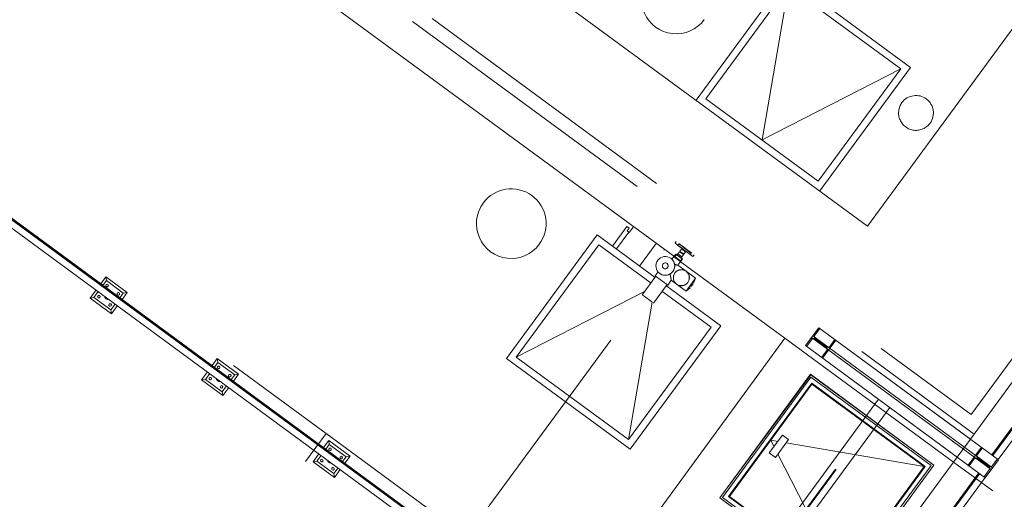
# Model space of a CAD drawing. Header units: metres. Extents: x 135583 to 135939, y 457896 to 458258.
# Tile 77 of 256: x 135671.2 to 135678.27, y 458030.37 to 458033.81. Entities that reach past the tile are written whole.
import ezdxf

# ---------------------------------------------------------------- set-up
doc = ezdxf.new("R2010")
doc.units = ezdxf.units.M
doc.linetypes.add('Hidden', pattern=[4, 2, -2])
doc.layers.add('NIEUWE INSTALLATIE', color=250, linetype='Continuous', lineweight=0)

msp = doc.modelspace()

# ---------------------------------------------------------------- linework, layer by layer
at = {"layer": 'NIEUWE INSTALLATIE'}
for p, q in [((135677.2891, 458032.3322), (135661.7757, 458043.7295)), ((135659.4144, 458040.9362), (135675.0278, 458029.4654)), ((135675.0564, 458029.5043), (135659.4819, 458040.9465)), ((135659.4831, 458040.9467), (135675.0569, 458029.505)), ((135675.0616, 458029.5114), (135659.4943, 458040.9484)), ((135680.6692, 458036.933), (135677.2891, 458032.3322)), ((135678.0272, 458030.8034), (135682.4446, 458036.8211)), ((135682.5481, 458036.6327), (135678.1819, 458030.6897)), ((135678.1884, 458030.685), (135682.5546, 458036.628)), ((135682.5553, 458036.6275), (135678.1891, 458030.6845)), ((135678.228, 458030.6559), (135682.5942, 458036.5989)), ((135671.7142, 458035.187), (135675.906, 458032.1121)), ((135676.7114, 458034.1216), (135676.0601, 458033.2351)), ((135677.5978, 458033.4703), (135676.7114, 458034.1216)), ((135676.5329, 458032.9497), (135676.722, 458034.0517)), ((135677.5279, 458033.4596), (135676.5329, 458032.9497)), ((135676.9466, 458032.5838), (135677.5978, 458033.4703)), ((135675.4584, 458032.1881), (135675.562, 458032.3291)), ((135675.5754, 458032.2882), (135675.4866, 458032.1674)), ((135675.562, 458032.3291), (135675.5781, 458032.3173)), ((135675.5781, 458032.3173), (135675.5633, 458032.2971)), ((135675.5633, 458032.2971), (135675.5794, 458032.2853)), ((135675.5794, 458032.2853), (135675.609, 458032.3256)), ((135675.3496, 458032.268), (135674.6983, 458031.3815)), ((135675.7643, 458031.9633), (135675.3496, 458032.268)), ((135675.7722, 458032.2057), (135675.6538, 458032.0445)), ((135675.9165, 458032.2204), (135675.9076, 458032.2084)), ((135675.9076, 458032.2084), (135676.0365, 458032.1136)), ((135675.9265, 458032.1945), (135675.9369, 458032.2054)), ((135675.9369, 458032.2054), (135676.0233, 458032.1351)), ((135675.8275, 458032.1584), (135675.8307, 458032.1628)), ((135675.9291, 458032.1318), (135675.9183, 458032.1266)), ((135676.0176, 458032.1275), (135675.9265, 458032.1945)), ((135675.941, 458032.148), (135675.9291, 458032.1318)), ((135675.9291, 458032.1318), (135675.9571, 458032.1113)), ((135675.941, 458032.148), (135675.9689, 458032.1274)), ((135675.9551, 458032.1672), (135675.9433, 458032.1511)), ((135675.9712, 458032.1306), (135675.9831, 458032.1467)), ((135676.0233, 458032.1351), (135676.0176, 458032.1275)), ((135675.9014, 458032.1155), (135675.8856, 458032.0939)), ((135675.9126, 458032.1308), (135675.9014, 458032.1155)), ((135675.9014, 458032.1155), (135675.9498, 458032.08)), ((135675.906, 458032.1121), (135675.9181, 458032.1268)), ((135675.9126, 458032.1308), (135675.961, 458032.0953)), ((135675.9181, 458032.1268), (135675.9561, 458032.0983)), ((135675.9284, 458032.051), (135675.9498, 458032.08)), ((135675.9561, 458032.0983), (135675.9451, 458032.0787)), ((135675.9451, 458032.0787), (135676.697, 458031.5263)), ((135675.9498, 458032.08), (135675.961, 458032.0953)), ((135675.9553, 458032.0995), (135675.9571, 458032.1113)), ((135675.9571, 458032.1113), (135675.9689, 458032.1274)), ((135676.0365, 458032.1136), (135676.0454, 458032.1257)), ((135675.7866, 458032.0023), (135675.7663, 458031.9746)), ((135675.9873, 458032.0077), (135675.9284, 458032.051)), ((135676.0549, 458031.958), (135675.9873, 458032.0077)), ((135671.8224, 458031.9681), (135671.7857, 458031.9182)), ((135671.8018, 458031.9064), (135671.8266, 458031.9402)), ((135671.8224, 458031.9681), (135671.8266, 458031.9402)), ((135671.9755, 458031.8557), (135671.8224, 458031.9681)), ((135671.8266, 458031.9402), (135671.9475, 458031.8514)), ((135675.7703, 458031.9717), (135675.6726, 458031.8387)), ((135675.7663, 458031.9746), (135675.8557, 458031.9089)), ((135675.8557, 458031.9089), (135675.8809, 458031.9432)), ((135675.8809, 458031.9432), (135675.9192, 458031.9151)), ((135676.0549, 458031.958), (135675.9868, 458031.8653)), ((135676.0408, 458031.9219), (135676.0549, 458031.958)), ((135671.7526, 458031.8732), (135671.7099, 458031.815)), ((135671.7378, 458031.8193), (135671.7687, 458031.8614)), ((135671.9475, 458031.8514), (135671.9227, 458031.8175)), ((135671.9388, 458031.8057), (135671.9755, 458031.8557)), ((135671.9755, 458031.8557), (135671.9475, 458031.8514)), ((135675.6926, 458031.8659), (135674.7682, 458031.3922)), ((135675.754, 458031.7789), (135675.8517, 458031.9119)), ((135676.2361, 458031.6167), (135675.8488, 458031.9012)), ((135675.9192, 458031.9151), (135675.9868, 458031.8653)), ((135675.9868, 458031.8653), (135676.0171, 458031.8896)), ((135671.7378, 458031.8193), (135671.7099, 458031.815)), ((135671.7099, 458031.815), (135671.863, 458031.7025)), ((135671.8587, 458031.7305), (135671.7378, 458031.8193)), ((135675.5741, 458030.8002), (135675.7434, 458031.7867)), ((135671.8896, 458031.7725), (135671.8587, 458031.7305)), ((135671.863, 458031.7025), (135671.8587, 458031.7305)), ((135671.863, 458031.7025), (135671.9057, 458031.7607)), ((135675.5848, 458030.7303), (135676.2361, 458031.6167)), ((135676.8445, 458031.4737), (135676.9392, 458031.6027)), ((135676.8445, 458031.4737), (135676.9392, 458031.6027)), ((135676.9392, 458031.6027), (135678.2287, 458030.6554)), ((135676.9392, 458031.6027), (135678.0272, 458030.8034)), ((135676.697, 458031.5263), (135675.1592, 458029.4278)), ((135676.8445, 458031.4737), (135678.1339, 458030.5264)), ((135677.9325, 458030.6744), (135676.8445, 458031.4737)), ((135672.6222, 458031.3805), (135672.5855, 458031.3306)), ((135672.6222, 458031.3805), (135672.6265, 458031.3526)), ((135672.7753, 458031.268), (135672.6222, 458031.3805)), ((135674.6983, 458031.3815), (135675.5848, 458030.7303)), ((135672.5524, 458031.2855), (135672.5097, 458031.2274)), ((135672.6016, 458031.3187), (135672.6265, 458031.3526)), ((135672.6265, 458031.3526), (135672.7474, 458031.2638)), ((135672.5377, 458031.2317), (135672.5097, 458031.2274)), ((135672.5097, 458031.2274), (135672.6628, 458031.1149)), ((135672.5377, 458031.2317), (135672.5685, 458031.2736)), ((135672.6586, 458031.1429), (135672.5377, 458031.2317)), ((135672.7474, 458031.2638), (135672.7225, 458031.2299)), ((135672.7386, 458031.2181), (135672.7753, 458031.268)), ((135672.7753, 458031.268), (135672.7474, 458031.2638)), ((135676.8795, 458031.2681), (135676.2283, 458030.3816)), ((135676.2283, 458030.3816), (135676.8835, 458031.2652)), ((135677.766, 458030.6168), (135676.8795, 458031.2681)), ((135676.8835, 458031.2652), (135677.766, 458030.6168)), ((135672.6894, 458031.1848), (135672.6586, 458031.1429)), ((135672.6628, 458031.1149), (135672.6586, 458031.1429)), ((135672.6628, 458031.1149), (135672.7055, 458031.173)), ((135675.8367, 458029.0041), (135677.3683, 458031.0889)), ((135675.9172, 458028.9449), (135677.4489, 458031.0297)), ((135673.4221, 458030.7929), (135673.3854, 458030.7429)), ((135673.4221, 458030.7929), (135673.4263, 458030.7649)), ((135673.5752, 458030.6804), (135673.4221, 458030.7929)), ((135676.5838, 458030.7036), (135676.6785, 458030.8326)), ((135676.5942, 458030.7952), (135676.6176, 458030.7496)), ((135676.6447, 458030.7866), (135676.5942, 458030.7952)), ((135676.7228, 458030.8), (135676.6281, 458030.6711)), ((135676.6785, 458030.8326), (135676.7228, 458030.8)), ((135673.4015, 458030.7311), (135673.4263, 458030.7649)), ((135673.4263, 458030.7649), (135673.5472, 458030.6761)), ((135677.6961, 458030.6061), (135676.7053, 458030.7762)), ((135673.3522, 458030.6978), (135673.3096, 458030.6398)), ((135673.3375, 458030.644), (135673.3683, 458030.6859)), ((135673.5472, 458030.6761), (135673.5224, 458030.6423)), ((135673.5385, 458030.6304), (135673.5752, 458030.6804)), ((135673.5752, 458030.6804), (135673.5472, 458030.6761)), ((135676.4008, 458028.5896), (135677.9325, 458030.6744)), ((135676.6281, 458030.6711), (135676.5838, 458030.7036)), ((135676.6456, 458030.6949), (135677.1041, 458029.8002)), ((135678.2287, 458030.6554), (135678.1339, 458030.5264)), ((135673.3375, 458030.644), (135673.3096, 458030.6398)), ((135673.3096, 458030.6398), (135673.4627, 458030.5273)), ((135673.4584, 458030.5552), (135673.3375, 458030.644)), ((135673.4892, 458030.5971), (135673.4584, 458030.5552)), ((135673.4627, 458030.5273), (135673.5053, 458030.5852)), ((135677.1147, 458029.7303), (135677.766, 458030.6168)), ((135677.766, 458030.6168), (135677.1712, 458029.8072)), ((135673.4627, 458030.5273), (135673.4584, 458030.5552)), ((135678.0872, 458030.5608), (135676.6274, 458028.5739)), ((135676.6339, 458028.5691), (135678.0936, 458030.556)), ((135678.0943, 458030.5555), (135676.6346, 458028.5686)), ((135676.6735, 458028.54), (135678.1332, 458030.5269)), ((135676.2283, 458030.3816), (135677.1147, 458029.7303)), ((135677.1147, 458029.7303), (135676.2283, 458030.3816))]:
    msp.add_line(p, q, dxfattribs=at)
at = {"layer": 'NIEUWE INSTALLATIE', "linetype": 'Hidden'}
for p, q in [((135659.8446, 458040.8053), (135673.4036, 458030.8437)), ((135659.8446, 458040.8053), (135673.4036, 458030.8437)), ((135678.6129, 458040.0456), (135674.0244, 458033.8)), ((135678.6129, 458040.0456), (135674.0244, 458033.8)), ((135678.0325, 458030.9794), (135682.5026, 458037.0639)), ((135678.0325, 458030.9794), (135682.5026, 458037.0639)), ((135676.722, 458034.0517), (135676.13, 458033.2458)), ((135677.5279, 458033.4596), (135676.722, 458034.0517)), ((135674.0244, 458033.8), (135678.0538, 458030.8397)), ((135674.0244, 458033.8), (135678.0538, 458030.8397)), ((135674.1642, 458033.8214), (135678.0325, 458030.9794)), ((135674.1642, 458033.8214), (135678.0325, 458030.9794)), ((135676.9359, 458032.6537), (135677.5279, 458033.4596)), ((135676.13, 458033.2458), (135676.9359, 458032.6537)), ((135674.7682, 458031.3922), (135675.3603, 458032.1981)), ((135675.3603, 458032.1981), (135675.7354, 458031.9226)), ((135674.2629, 458029.9022), (135675.8911, 458032.1184)), ((135674.2629, 458029.9022), (135675.8911, 458032.1184)), ((135675.9042, 458032.1087), (135675.9428, 458032.0804)), ((135675.9042, 458032.1087), (135675.9428, 458032.0804)), ((135675.8196, 458031.8606), (135676.1662, 458031.606)), ((135676.1662, 458031.606), (135675.5741, 458030.8002)), ((135676.9098, 458031.5474), (135676.9465, 458031.5974)), ((135676.9098, 458031.5474), (135676.9465, 458031.5974)), ((135677.9058, 458030.6382), (135676.697, 458031.5263)), ((135677.9058, 458030.6382), (135676.697, 458031.5263)), ((135676.8518, 458031.4684), (135676.8885, 458031.5184)), ((135676.8518, 458031.4684), (135676.8885, 458031.5184)), ((135678.1774, 458030.5857), (135676.888, 458031.533)), ((135678.1851, 458030.5961), (135676.8957, 458031.5435)), ((135676.9094, 458031.5216), (135676.9933, 458031.46)), ((135676.9094, 458031.5216), (135676.9933, 458031.46)), ((135676.9968, 458031.4648), (135676.913, 458031.5264)), ((135676.9968, 458031.4648), (135676.913, 458031.5264)), ((135676.967, 458031.3837), (135677.0617, 458031.5127)), ((135676.967, 458031.3837), (135677.0617, 458031.5127)), ((135677.0545, 458031.518), (135677.0178, 458031.4681)), ((135677.0545, 458031.518), (135677.0178, 458031.4681)), ((135676.9965, 458031.439), (135676.9598, 458031.3891)), ((135676.9965, 458031.439), (135676.9598, 458031.3891)), ((135675.5741, 458030.8002), (135674.7682, 458031.3922)), ((135676.8828, 458031.2471), (135676.2492, 458030.3848)), ((135676.8828, 458031.2471), (135676.2492, 458030.3848)), ((135677.7451, 458030.6136), (135676.8828, 458031.2471)), ((135677.7451, 458030.6136), (135676.8828, 458031.2471)), ((135676.2912, 458030.3912), (135676.8892, 458031.2052)), ((135676.2912, 458030.3912), (135676.8892, 458031.2052)), ((135676.2982, 458030.3923), (135676.8902, 458031.1982)), ((135676.8892, 458031.2052), (135677.7031, 458030.6072)), ((135676.8892, 458031.2052), (135677.7031, 458030.6072)), ((135676.8902, 458031.1982), (135677.6961, 458030.6061)), ((135675.8747, 458028.9761), (135677.4064, 458031.061)), ((135675.8792, 458028.9728), (135677.4109, 458031.0576)), ((135673.4036, 458030.8437), (135673.2555, 458030.6423)), ((135673.4036, 458030.8437), (135673.2555, 458030.6423)), ((135673.4036, 458030.8437), (135676.4256, 458028.6235)), ((135673.4036, 458030.8437), (135676.4256, 458028.6235)), ((135677.9325, 458030.6745), (135678.0272, 458030.8033)), ((135677.9325, 458030.6745), (135678.0272, 458030.8033)), ((135678.1062, 458030.7454), (135678.0114, 458030.6164)), ((135678.1062, 458030.7454), (135678.0114, 458030.6164)), ((135678.0767, 458030.6901), (135678.1134, 458030.74)), ((135678.0767, 458030.6901), (135678.1134, 458030.74)), ((135678.0187, 458030.6111), (135678.0554, 458030.6611)), ((135678.0187, 458030.6111), (135678.0554, 458030.6611)), ((135678.0764, 458030.6643), (135678.1602, 458030.6027)), ((135678.0764, 458030.6643), (135678.1602, 458030.6027)), ((135678.1637, 458030.6075), (135678.0799, 458030.6691)), ((135678.1637, 458030.6075), (135678.0799, 458030.6691)), ((135678.2214, 458030.6607), (135678.1847, 458030.6107)), ((135678.2214, 458030.6607), (135678.1847, 458030.6107)), ((135677.6961, 458030.6061), (135677.1041, 458029.8002)), ((135677.7031, 458030.6072), (135677.1051, 458029.7932)), ((135677.7031, 458030.6072), (135677.1051, 458029.7932)), ((135677.1115, 458029.7513), (135677.7451, 458030.6136)), ((135677.1115, 458029.7513), (135677.7451, 458030.6136)), ((135677.9058, 458030.6382), (135678.1879, 458030.431)), ((135677.9058, 458030.6382), (135678.1879, 458030.431)), ((135678.1634, 458030.5817), (135678.1267, 458030.5318)), ((135678.1634, 458030.5817), (135678.1267, 458030.5318)), ((135676.2492, 458030.3848), (135677.1115, 458029.7513)), ((135676.2492, 458030.3848), (135677.1115, 458029.7513)), ((135677.1051, 458029.7932), (135676.2912, 458030.3912)), ((135677.1051, 458029.7932), (135676.2912, 458030.3912)), ((135677.1041, 458029.8002), (135676.2982, 458030.3923))]:
    msp.add_line(p, q, dxfattribs=at)
at = {"layer": 'NIEUWE INSTALLATIE'}
for centre, radius, start, end in [((135675.9165, 458033.961), 0.25, 143.696, 323.696), ((135674.7324, 458032.3492), 0.25, 323.696, 143.696), ((135674.7324, 458032.3492), 0.25, 143.696, 323.696), ((135675.838, 458032.0461), 0.0675, 53.696, 233.696), ((135675.838, 458032.0461), 0.0675, 233.696, 53.696), ((135675.838, 458032.0461), 0.021, 233.696, 53.696), ((135675.9532, 458031.9614), 0.0575, 53.696, 233.696)]:
    msp.add_arc(centre, radius, start, end, dxfattribs=at)
at = {"layer": 'NIEUWE INSTALLATIE', "linetype": 'Hidden'}
for start, end in [(323.696, 143.696), (323.696, 143.696), (143.696, 323.696), (143.696, 323.696)]:
    msp.add_arc((135677.6371, 458033.1437), 0.125, start, end, dxfattribs=at)
at = {"layer": 'NIEUWE INSTALLATIE'}
for centre, major_axis, ratio, start_param, end_param in [((135675.9809, 458032.1731), (-0.0645, 0.0474), 0.000001, 3.926991, 5.497787), ((135675.9573, 458032.1408), (-0.014, 0.0103), 0.000001, 0.785398, 3.141593), ((135675.9691, 458032.157), (-0.014, 0.0103), 0.000001, 0.785398, 3.926991), ((135675.838, 458032.0461), (-0.0204, 0.005), 1, 4.31969, 7.461283), ((135675.9256, 458032.0977), (-0.0242, 0.0178), 0.000001, 3.926991, 5.176037), ((135675.838, 458032.0461), (-0.0208, -0.0032), 1, 5.759587, 6.283185), ((135675.838, 458032.0461), (0.0096, 0.0187), 1, 4.813313, 5.336912), ((135675.9532, 458031.9614), (-0.0519, -0.0248), 1, 0.491397, 3.63299), ((135676.029, 458031.9057), (0.0118, 0.0161), 0.000001, 0.785398, 2.356194), ((135675.7133, 458031.8088), (-0.0407, 0.0299), 0.000001, 3.926991, 6.283185)]:
    msp.add_ellipse(centre, major_axis=major_axis, ratio=ratio, start_param=start_param, end_param=end_param, dxfattribs=at)
at = {"layer": 'NIEUWE INSTALLATIE', "extrusion": (0, 0, -1)}
for centre, major_axis, start_param, end_param in [((135671.832, 458031.9052), (-0.00874, 0.00215), 5.105088, 8.246681), ((135671.832, 458031.9052), (-0.00725, 0.00533), 1.570796, 4.712389), ((135671.9126, 458031.846), (-0.0089, -0.00136), 5.497787, 8.63938), ((135671.9126, 458031.846), (-0.00533, -0.00725), 3.141593, 6.283185), ((135671.7728, 458031.8247), (-0.00725, 0.00533), 4.712389, 7.853982), ((135671.7728, 458031.8247), (-0.00725, 0.00533), 1.570796, 4.712389), ((135671.8427, 458031.8353), (-0.0303, -0.0071), 4.831983, 6.319472), ((135671.8427, 458031.8353), (-0.022, -0.0142), 5.658662, 6.182261), ((135671.8534, 458031.7654), (-0.0089, -0.00136), 5.497787, 8.63938), ((135671.8534, 458031.7654), (-0.00583, 0.00685), 1.338973, 4.480565), ((135672.6318, 458031.3176), (-0.00874, 0.00215), 5.105088, 8.246681), ((135672.6318, 458031.3176), (-0.00725, 0.00533), 1.570796, 4.712389), ((135672.5726, 458031.237), (-0.00725, 0.00533), 4.712389, 7.853982), ((135672.5726, 458031.237), (-0.00725, 0.00533), 1.570796, 4.712389), ((135672.6425, 458031.2477), (-0.027, -0.0155), 5.129252, 6.603667), ((135672.6425, 458031.2477), (-0.022, -0.0142), 5.658662, 6.182261), ((135672.7124, 458031.2584), (-0.0089, -0.00136), 5.497787, 8.63938), ((135672.7124, 458031.2584), (-0.00533, -0.00725), 3.141593, 6.283185), ((135672.6532, 458031.1778), (-0.0089, -0.00136), 5.497787, 8.63938), ((135672.6532, 458031.1778), (-0.00583, 0.00685), 1.338973, 4.480565), ((135673.4317, 458030.73), (-0.00874, 0.00215), 5.105088, 8.246681), ((135673.4317, 458030.73), (-0.00725, 0.00533), 1.570796, 4.712389), ((135673.3725, 458030.6494), (-0.00725, 0.00533), 4.712389, 7.853982), ((135673.3725, 458030.6494), (-0.00725, 0.00533), 1.570796, 4.712389), ((135673.4424, 458030.6601), (-0.029, 0.0113), 4.45059, 5.704994), ((135673.5123, 458030.6708), (-0.0089, -0.00136), 5.497787, 8.63938), ((135673.5123, 458030.6708), (-0.00533, -0.00725), 3.141593, 6.283185), ((135673.4424, 458030.6601), (-0.022, -0.0142), 5.658662, 6.182261), ((135673.4531, 458030.5902), (-0.0089, -0.00136), 5.497787, 8.63938), ((135673.4531, 458030.5902), (-0.00583, 0.00685), 1.338973, 4.480565)]:
    msp.add_ellipse(centre, major_axis=major_axis, ratio=1, start_param=start_param, end_param=end_param, dxfattribs=at)
at = {"layer": 'NIEUWE INSTALLATIE', "linetype": 'Hidden'}
for centre, major_axis, start_param, end_param in [((135676.9006, 458031.5095), (0.0121, 0.0088), 0.307711, 1.878507), ((135676.9006, 458031.5095), (0.0121, 0.0088), 0.307711, 1.878507), ((135676.9219, 458031.5385), (0.0069, 0.0133), 1.414859, 2.985656), ((135676.9219, 458031.5385), (0.0069, 0.0133), 1.414859, 2.985656), ((135676.9844, 458031.4479), (0.0069, 0.0133), 4.556452, 6.127248), ((135676.9844, 458031.4479), (0.0069, 0.0133), 4.556452, 6.127248), ((135677.0057, 458031.4769), (-0.0035, 0.0146), 2.271206, 3.842002), ((135677.0057, 458031.4769), (-0.0035, 0.0146), 2.271206, 3.842002), ((135678.0675, 458030.6522), (0.0146, 0.0035), 0.70041, 2.271206), ((135678.0675, 458030.6522), (0.0146, 0.0035), 0.70041, 2.271206), ((135678.0888, 458030.6812), (0.0078, 0.0128), 1.485808, 3.056604), ((135678.0888, 458030.6812), (0.0078, 0.0128), 1.485808, 3.056604), ((135678.1513, 458030.5906), (-0.0011, 0.015), 4.002878, 5.573674), ((135678.1513, 458030.5906), (-0.0011, 0.015), 4.002878, 5.573674), ((135678.1726, 458030.6196), (0.0013, 0.0149), 2.592957, 4.163753), ((135678.1726, 458030.6196), (0.0013, 0.0149), 2.592957, 4.163753)]:
    msp.add_ellipse(centre, major_axis=major_axis, ratio=1, start_param=start_param, end_param=end_param, dxfattribs=at)
at = {"layer": 'NIEUWE INSTALLATIE'}
for points in [[(135675.8957, 458032.081), (135675.897, 458032.0789), (135675.8995, 458032.0743), (135675.9024, 458032.0666), (135675.9038, 458032.0613), (135675.9043, 458032.0587)], [(135675.9264, 458032.0513), (135675.9258, 458032.0514), (135675.9242, 458032.0517), (135675.9211, 458032.0523), (135675.9174, 458032.0533), (135675.9132, 458032.0546), (135675.9089, 458032.0563), (135675.9059, 458032.0578), (135675.9043, 458032.0587)], [(135675.8722, 458031.9879), (135675.8688, 458031.9859), (135675.8617, 458031.9825), (135675.8503, 458031.9793), (135675.8384, 458031.9782), (135675.8304, 458031.9789), (135675.8265, 458031.9795)], [(135675.913, 458031.9203), (135675.9149, 458031.9184), (135675.917, 458031.9167), (135675.9192, 458031.9151)], [(135675.996, 458031.9229), (135675.9985, 458031.9258), (135676.0008, 458031.9289), (135676.0027, 458031.9322)]]:
    msp.add_open_spline(points, degree=3, dxfattribs=at)
for points, knots in [([(135675.8154, 458031.9824), (135675.815, 458031.9826), (135675.8132, 458031.9832), (135675.8103, 458031.9845), (135675.8068, 458031.9862), (135675.8025, 458031.9885), (135675.7997, 458031.9904), (135675.798, 458031.9917)], [0.7142857, 0.7142857, 0.7142857, 0.7142857, 0.7321429, 0.7857143, 0.8392857, 0.8928571, 1, 1, 1, 1]), ([(135675.9043, 458032.0587), (135675.9048, 458032.0562), (135675.9053, 458032.0521), (135675.9055, 458032.0469), (135675.9055, 458032.0439), (135675.9053, 458032.0415), (135675.9051, 458032.0391), (135675.9048, 458032.0367), (135675.9045, 458032.0342), (135675.9039, 458032.0317), (135675.9033, 458032.0291), (135675.9026, 458032.0266), (135675.9018, 458032.024), (135675.9005, 458032.0206), (135675.8986, 458032.0163), (135675.895, 458032.0096), (135675.8893, 458032.0017), (135675.8818, 458031.9944), (135675.8766, 458031.9906), (135675.8744, 458031.9892)], [0, 0, 0, 0, 0.125, 0.1875, 0.21875, 0.25, 0.28125, 0.3125, 0.34375, 0.375, 0.40625, 0.4375, 0.46875, 0.5, 0.5625, 0.625, 0.75, 0.875, 0.9696435, 0.9696435, 0.9696435, 0.9696435]), ([(135675.9873, 458032.0077), (135675.9851, 458032.0093), (135675.9805, 458032.0123), (135675.9729, 458032.0156), (135675.9648, 458032.0179), (135675.9576, 458032.0189), (135675.9516, 458032.0189), (135675.947, 458032.0186), (135675.9424, 458032.0179), (135675.9384, 458032.017), (135675.9352, 458032.016), (135675.9329, 458032.0152), (135675.9305, 458032.0142), (135675.9281, 458032.0132), (135675.9258, 458032.0119), (135675.9235, 458032.0106), (135675.9212, 458032.0091), (135675.9182, 458032.007), (135675.9145, 458032.004), (135675.9091, 458031.9986), (135675.9057, 458031.9939), (135675.9037, 458031.9906)], [0, 0, 0, 0, 0.0526316, 0.1052632, 0.1578947, 0.2105263, 0.2368421, 0.2631579, 0.2894737, 0.3157895, 0.3289474, 0.3421053, 0.3552632, 0.3684211, 0.3815789, 0.3947368, 0.4078947, 0.4210526, 0.4473684, 0.4736842, 0.5263158, 0.5263158, 0.5263158, 0.5263158]), ([(135676.0075, 458031.9424), (135676.0081, 458031.9442), (135676.0089, 458031.9468), (135676.0097, 458031.9503), (135676.0101, 458031.9529), (135676.0104, 458031.9555), (135676.0107, 458031.9589), (135676.0108, 458031.9631), (135676.0104, 458031.9679), (135676.0087, 458031.9788), (135676.0038, 458031.9903), (135675.9951, 458032.0012), (135675.99, 458032.0057), (135675.9873, 458032.0077)], [0.5789474, 0.5789474, 0.5789474, 0.5789474, 0.6052632, 0.6184211, 0.6315789, 0.6447368, 0.6578947, 0.6842105, 0.7105263, 0.7368421, 0.8684211, 0.9342105, 1, 1, 1, 1]), ([(135675.8722, 458031.9879), (135675.8733, 458031.9834), (135675.8747, 458031.9768), (135675.8764, 458031.9685), (135675.8773, 458031.9637), (135675.8779, 458031.96), (135675.8784, 458031.9574), (135675.8789, 458031.955), (135675.8792, 458031.9527), (135675.8796, 458031.9506), (135675.8799, 458031.9487), (135675.8802, 458031.9471), (135675.8805, 458031.9452), (135675.8808, 458031.9437), (135675.8809, 458031.9432), (135675.8809, 458031.9432)], [0, 0, 0, 0, 0.2, 0.3, 0.4, 0.45, 0.5, 0.55, 0.6, 0.65, 0.7, 0.75, 0.8, 0.9, 1, 1, 1, 1]), ([(135675.8989, 458031.9803), (135675.8983, 458031.9786), (135675.8976, 458031.976), (135675.8968, 458031.9725), (135675.8963, 458031.9699), (135675.896, 458031.9673), (135675.8957, 458031.9639), (135675.8957, 458031.9597), (135675.896, 458031.9549), (135675.8977, 458031.944), (135675.902, 458031.9347), (135675.9066, 458031.9276), (135675.9074, 458031.9264)], [0.5789474, 0.5789474, 0.5789474, 0.5789474, 0.6052632, 0.6184211, 0.6315789, 0.6447368, 0.6578947, 0.6842105, 0.7105263, 0.7368421, 0.8684211, 0.8947368, 0.8947368, 0.8947368, 0.8947368]), ([(135675.9192, 458031.9151), (135675.9214, 458031.9134), (135675.926, 458031.9105), (135675.9335, 458031.9072), (135675.9417, 458031.9049), (135675.9489, 458031.9039), (135675.9548, 458031.9039), (135675.9594, 458031.9042), (135675.9641, 458031.9049), (135675.968, 458031.9058), (135675.9712, 458031.9068), (135675.9736, 458031.9076), (135675.976, 458031.9086), (135675.9783, 458031.9096), (135675.9807, 458031.9108), (135675.983, 458031.9122), (135675.9853, 458031.9136), (135675.9883, 458031.9158), (135675.9919, 458031.9187), (135675.9946, 458031.9214), (135675.9959, 458031.9229)], [0, 0, 0, 0, 0.0526316, 0.1052632, 0.1578947, 0.2105263, 0.2368421, 0.2631579, 0.2894737, 0.3157895, 0.3289474, 0.3421053, 0.3552632, 0.3684211, 0.3815789, 0.3947368, 0.4078947, 0.4210526, 0.4473684, 0.4736842, 0.4736842, 0.4736842, 0.4736842])]:
    msp.add_open_spline(points, degree=3, knots=knots, dxfattribs=at)

doc.saveas('drawing.dxf')
